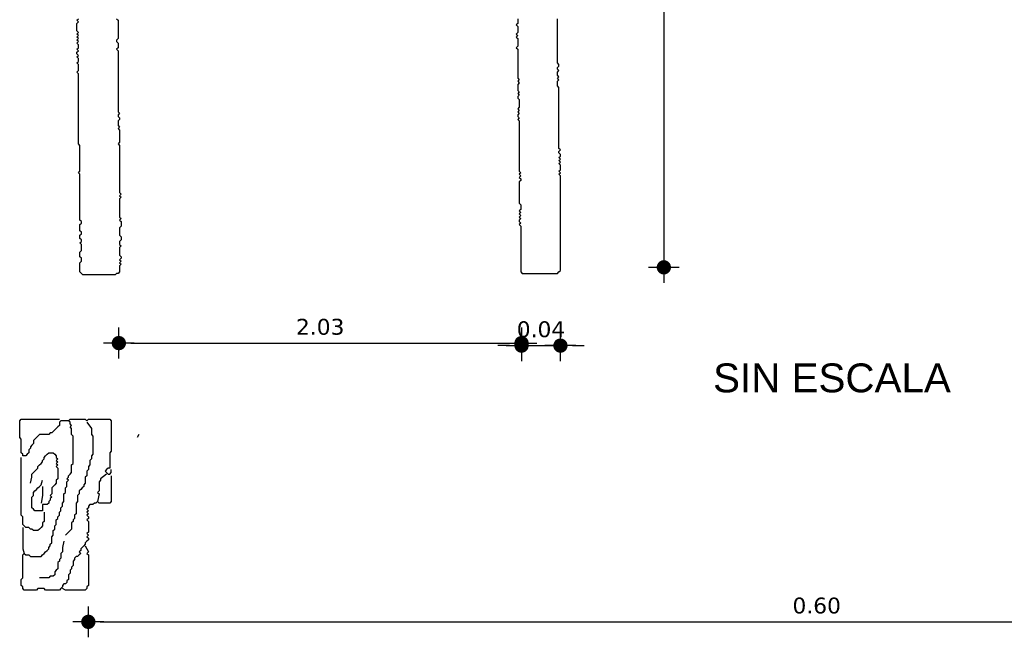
# Model space of a CAD drawing. Header units: metres. Extents: x 3221 to 4131, y 3282 to 4239.
# Tile 10 of 84: x 3259.14 to 3264.1, y 4222.06 to 4225.18. Entities that reach past the tile are written whole.
import ezdxf

# ---------------------------------------------------------------- set-up
doc = ezdxf.new("R2010")
doc.units = ezdxf.units.M
doc.layers.add('Cotas', color=7, linetype='Continuous')
doc.styles.get("Standard").update_dxf_attribs({"font": 'arial.ttf'})
doc.styles.add('verdana', font='verdana.ttf')
doc.dimstyles.new('ISO', dxfattribs={"dimtxt": 0.08, "dimasz": 0.06, "dimexe": 0.1, "dimexo": 0.1, "dimgap": 0.04, "dimtad": 1, "dimzin": 1, "dimdsep": 46, "dimtxsty": 'verdana', "dimblk1": 'PAB', "dimblk2": 'PAB', "dimsah": 1, "dimcen": 0, "dimse1": 1, "dimse2": 1, "dimclrd": 7, "dimclre": 8, "dimclrt": 7, "dimadec": 0, "dimazin": 0, "dimtfac": 1, "dimtix": 1, "dimtmove": 0, "dimatfit": 3, "dimldrblk": 'PAB', "dimfxl": 0.1, "dimtvp": 1, "dimtolj": 1, "dimtzin": 1, "dimarcsym": 0})

# ---------------------------------------------------------------- blocks, each defined once
blk = doc.blocks.new('PAB')
at = {"layer": 'Cotas'}
for p, q in [((0, 1.3), (0, -1.3)), ((-1.3, 0), (1.3, 0))]:
    blk.add_line(p, q, dxfattribs=at)
at = {"layer": 'Cotas', "const_width": 0.6}
blk.add_lwpolyline([(-0.3, 0, 1), (0.3, 0, 1)], format="xyb", close=True, dxfattribs=at)
blk = doc.blocks.new('*D1209')
at = {"color": 7, "lineweight": -2, "transparency": 16777216}
blk.add_line((3262.385, 4230.116), (3262.385, 4223.9899), dxfattribs=at)
at = {"layer": 'Defpoints', "color": 0, "transparency": 16777216}
for p in [(3261.7712, 4230.176), (3261.8635, 4223.9299), (3262.385, 4223.9299)]:
    blk.add_point(p, dxfattribs=at)
at = {"color": 7, "lineweight": -2, "transparency": 16777216, "xscale": 0.06, "yscale": 0.06, "zscale": 0.06}
for p, rotation in [((3262.385, 4230.176), 90), ((3262.385, 4223.9299), 270)]:
    blk.add_blockref('PAB', p, dxfattribs=dict(at, rotation=rotation))
at = {"color": 7, "transparency": 16777216, "insert": (3262.3033, 4227.053), "char_height": 0.08, "attachment_point": 5, "rotation": 90, "style": 'verdana'}
blk.add_mtext('\\A1;2.00', dxfattribs=at)
blk = doc.blocks.new('*D1210')
at = {"color": 7, "lineweight": -2, "transparency": 16777216}
blk.add_line((3259.6966, 4223.5477), (3261.6073, 4223.5477), dxfattribs=at)
at = {"layer": 'Defpoints', "color": 0, "transparency": 16777216}
for p in [(3259.6366, 4223.903), (3261.6673, 4223.903), (3261.6673, 4223.5477)]:
    blk.add_point(p, dxfattribs=at)
at = {"color": 7, "lineweight": -2, "transparency": 16777216, "xscale": 0.06, "yscale": 0.06, "zscale": 0.06, "rotation": 180}
blk.add_blockref('PAB', (3259.6366, 4223.5477), dxfattribs=at)
at = {"color": 7, "lineweight": -2, "transparency": 16777216, "xscale": 0.06, "yscale": 0.06, "zscale": 0.06}
blk.add_blockref('PAB', (3261.6673, 4223.5477), dxfattribs=at)
at = {"color": 7, "transparency": 16777216, "insert": (3260.652, 4223.6293), "char_height": 0.08, "attachment_point": 5, "style": 'verdana'}
blk.add_mtext('\\A1;2.03', dxfattribs=at)
blk = doc.blocks.new('*D1211')
at = {"color": 7, "lineweight": -2, "transparency": 16777216}
for p, q in [((3261.6073, 4223.5351), (3261.5473, 4223.5351)), ((3261.6673, 4223.5351), (3261.8635, 4223.5351)), ((3261.9235, 4223.5351), (3261.9835, 4223.5351))]:
    blk.add_line(p, q, dxfattribs=at)
at = {"layer": 'Defpoints', "color": 0, "transparency": 16777216}
for p in [(3261.8635, 4223.9145), (3261.6673, 4223.903), (3261.8635, 4223.5351)]:
    blk.add_point(p, dxfattribs=at)
at = {"color": 7, "lineweight": -2, "transparency": 16777216, "xscale": 0.06, "yscale": 0.06, "zscale": 0.06}
blk.add_blockref('PAB', (3261.6673, 4223.5351), dxfattribs=at)
at = {"color": 7, "lineweight": -2, "transparency": 16777216, "xscale": 0.06, "yscale": 0.06, "zscale": 0.06, "rotation": 180}
blk.add_blockref('PAB', (3261.8635, 4223.5351), dxfattribs=at)
at = {"color": 7, "transparency": 16777216, "insert": (3261.7654, 4223.6168), "char_height": 0.08, "attachment_point": 5, "style": 'verdana'}
blk.add_mtext('\\A1;0.04', dxfattribs=at)
blk = doc.blocks.new('*D1212')
at = {"color": 7, "lineweight": -2, "transparency": 16777216}
blk.add_line((3259.5428, 4222.1417), (3266.7689, 4222.1417), dxfattribs=at)
at = {"layer": 'Defpoints', "color": 0, "transparency": 16777216}
for p in [(3259.4828, 4222.3406), (3266.8289, 4222.3636), (3266.8289, 4222.1417)]:
    blk.add_point(p, dxfattribs=at)
at = {"color": 7, "lineweight": -2, "transparency": 16777216, "xscale": 0.06, "yscale": 0.06, "zscale": 0.06, "rotation": 180}
blk.add_blockref('PAB', (3259.4828, 4222.1417), dxfattribs=at)
at = {"color": 7, "lineweight": -2, "transparency": 16777216, "xscale": 0.06, "yscale": 0.06, "zscale": 0.06}
blk.add_blockref('PAB', (3266.8289, 4222.1417), dxfattribs=at)
at = {"color": 7, "transparency": 16777216, "insert": (3263.1558, 4222.2233), "char_height": 0.08, "attachment_point": 5, "style": 'verdana'}
blk.add_mtext('\\A1;0.60', dxfattribs=at)

msp = doc.modelspace()

# ---------------------------------------------------------------- linework, layer by layer
for points in [[(3259.625, 4225.1837), (3259.6327, 4225.176), (3259.6327, 4225.1683), (3259.6327, 4225.1607), (3259.6327, 4225.153), (3259.6327, 4225.1453), (3259.6327, 4225.1376), (3259.6327, 4225.1299), (3259.6327, 4225.1222), (3259.6327, 4225.1145), (3259.6327, 4225.1068), (3259.6327, 4225.0991), (3259.6327, 4225.0914), (3259.6327, 4225.0837), (3259.625, 4225.076), (3259.625, 4225.0683), (3259.6327, 4225.0607), (3259.6327, 4225.053), (3259.6327, 4225.0453), (3259.6327, 4225.0376), (3259.625, 4225.0299), (3259.6327, 4225.0222), (3259.6327, 4225.0145), (3259.6327, 4225.0068), (3259.6327, 4224.9991), (3259.6327, 4224.9914), (3259.6327, 4224.9837), (3259.6327, 4224.976), (3259.6327, 4224.9683), (3259.6327, 4224.9607), (3259.6327, 4224.953), (3259.6327, 4224.9453), (3259.6327, 4224.9376), (3259.6327, 4224.9299), (3259.6327, 4224.9222), (3259.6327, 4224.9145), (3259.6327, 4224.9068), (3259.6327, 4224.8991), (3259.6327, 4224.8914), (3259.6327, 4224.8837), (3259.6327, 4224.876), (3259.6327, 4224.8683), (3259.6327, 4224.8607), (3259.6327, 4224.853), (3259.6327, 4224.8453), (3259.6327, 4224.8376), (3259.6327, 4224.8299), (3259.6327, 4224.8222), (3259.6327, 4224.8145), (3259.6327, 4224.8068), (3259.6327, 4224.7991), (3259.6327, 4224.7914), (3259.6327, 4224.7837), (3259.6327, 4224.776), (3259.6327, 4224.7683), (3259.6327, 4224.7607), (3259.6327, 4224.753), (3259.6327, 4224.7453), (3259.6327, 4224.7376), (3259.6327, 4224.7299), (3259.6327, 4224.7222), (3259.6327, 4224.7145), (3259.6404, 4224.7068), (3259.6327, 4224.6991), (3259.6327, 4224.6914), (3259.6404, 4224.6837), (3259.6404, 4224.676), (3259.6327, 4224.6683), (3259.6327, 4224.6607), (3259.6327, 4224.653), (3259.6327, 4224.6453), (3259.6404, 4224.6376), (3259.6327, 4224.6299), (3259.6404, 4224.6222), (3259.6404, 4224.6145), (3259.6404, 4224.6068), (3259.6404, 4224.5991), (3259.6404, 4224.5914), (3259.6404, 4224.5837), (3259.6404, 4224.576), (3259.6404, 4224.5683), (3259.6404, 4224.5607), (3259.6327, 4224.553), (3259.6404, 4224.5453), (3259.6404, 4224.5376), (3259.6404, 4224.5299), (3259.6404, 4224.5222), (3259.6404, 4224.5145), (3259.6404, 4224.5068), (3259.6404, 4224.4991), (3259.6404, 4224.4914), (3259.6404, 4224.4837), (3259.6404, 4224.476), (3259.6404, 4224.4683), (3259.6404, 4224.4607), (3259.6404, 4224.453), (3259.6404, 4224.4453), (3259.6404, 4224.4376), (3259.6404, 4224.4299), (3259.6404, 4224.4222), (3259.6404, 4224.4145), (3259.6404, 4224.4068), (3259.6404, 4224.3991), (3259.6404, 4224.3914), (3259.6404, 4224.3837), (3259.6404, 4224.376), (3259.6404, 4224.3683), (3259.6404, 4224.3607), (3259.6404, 4224.353), (3259.6404, 4224.3453), (3259.6404, 4224.3376), (3259.6404, 4224.3299), (3259.6404, 4224.3222), (3259.6404, 4224.3145), (3259.6404, 4224.3068), (3259.6481, 4224.2991), (3259.6404, 4224.2914), (3259.6481, 4224.2837), (3259.6404, 4224.276), (3259.6404, 4224.2683), (3259.6404, 4224.2607), (3259.6404, 4224.253), (3259.6404, 4224.2453), (3259.6404, 4224.2376), (3259.6404, 4224.2299), (3259.6404, 4224.2222), (3259.6404, 4224.2145), (3259.6404, 4224.2068), (3259.6404, 4224.1991), (3259.6404, 4224.1914), (3259.6404, 4224.1837), (3259.6481, 4224.176), (3259.6404, 4224.1683), (3259.6481, 4224.1607), (3259.6481, 4224.153), (3259.6481, 4224.1453), (3259.6481, 4224.1376), (3259.6404, 4224.1299), (3259.6404, 4224.1222), (3259.6404, 4224.1145), (3259.6404, 4224.1068), (3259.6404, 4224.0991), (3259.6404, 4224.0914), (3259.6481, 4224.0837), (3259.6481, 4224.076), (3259.6481, 4224.0683), (3259.6404, 4224.0607), (3259.6404, 4224.053), (3259.6404, 4224.0453), (3259.6481, 4224.0376), (3259.6404, 4224.0299), (3259.6404, 4224.0222), (3259.6404, 4224.0145), (3259.6404, 4224.0068), (3259.6404, 4223.9991), (3259.6404, 4223.9914), (3259.6481, 4223.9837), (3259.6481, 4223.976), (3259.6404, 4223.9683), (3259.6481, 4223.9607), (3259.6404, 4223.953), (3259.6481, 4223.9453), (3259.6404, 4223.9376), (3259.6404, 4223.9299), (3259.6404, 4223.9222), (3259.6404, 4223.9145), (3259.6404, 4223.9068), (3259.6327, 4223.8991), (3259.625, 4223.8991), (3259.6173, 4223.8914), (3259.6096, 4223.8914), (3259.602, 4223.8914), (3259.5943, 4223.8914), (3259.5866, 4223.8914), (3259.5789, 4223.8914), (3259.5712, 4223.8914), (3259.5635, 4223.8914), (3259.5558, 4223.8914), (3259.5481, 4223.8914), (3259.5404, 4223.8914), (3259.5327, 4223.8914), (3259.525, 4223.8914), (3259.5173, 4223.8914), (3259.5096, 4223.8914), (3259.502, 4223.8914), (3259.4943, 4223.8914), (3259.4866, 4223.8914), (3259.4789, 4223.8914), (3259.4712, 4223.8914), (3259.4635, 4223.8914), (3259.4558, 4223.8914), (3259.4481, 4223.8991), (3259.4404, 4223.9068), (3259.4404, 4223.9145), (3259.4404, 4223.9222), (3259.4404, 4223.9299), (3259.4404, 4223.9376), (3259.4404, 4223.9453), (3259.4404, 4223.953), (3259.4481, 4223.9607), (3259.4481, 4223.9683), (3259.4481, 4223.976), (3259.4404, 4223.9837), (3259.4404, 4223.9914), (3259.4404, 4223.9991), (3259.4404, 4224.0068), (3259.4481, 4224.0145), (3259.4481, 4224.0222), (3259.4481, 4224.0299), (3259.4481, 4224.0376), (3259.4481, 4224.0453), (3259.4404, 4224.053), (3259.4481, 4224.0607), (3259.4481, 4224.0683), (3259.4404, 4224.076), (3259.4404, 4224.0837), (3259.4404, 4224.0914), (3259.4481, 4224.0991), (3259.4481, 4224.1068), (3259.4404, 4224.1145), (3259.4404, 4224.1222), (3259.4404, 4224.1299), (3259.4404, 4224.1376), (3259.4404, 4224.1453), (3259.4481, 4224.153), (3259.4481, 4224.1607), (3259.4404, 4224.1683), (3259.4404, 4224.176), (3259.4404, 4224.1837), (3259.4404, 4224.1914), (3259.4404, 4224.1991), (3259.4404, 4224.2068), (3259.4404, 4224.2145), (3259.4404, 4224.2222), (3259.4404, 4224.2299), (3259.4404, 4224.2376), (3259.4404, 4224.2453), (3259.4404, 4224.253), (3259.4404, 4224.2607), (3259.4404, 4224.2683), (3259.4404, 4224.276), (3259.4404, 4224.2837), (3259.4404, 4224.2914), (3259.4404, 4224.2991), (3259.4404, 4224.3068), (3259.4404, 4224.3145), (3259.4404, 4224.3222), (3259.4404, 4224.3299), (3259.4404, 4224.3376), (3259.4404, 4224.3453), (3259.4404, 4224.353), (3259.4404, 4224.3607), (3259.4404, 4224.3683), (3259.4404, 4224.376), (3259.4404, 4224.3837), (3259.4404, 4224.3914), (3259.4404, 4224.3991), (3259.4327, 4224.4068), (3259.4404, 4224.4145), (3259.4404, 4224.4222), (3259.4404, 4224.4299), (3259.4404, 4224.4376), (3259.4404, 4224.4453), (3259.4404, 4224.453), (3259.4404, 4224.4607), (3259.4404, 4224.4683), (3259.4404, 4224.476), (3259.4404, 4224.4837), (3259.4404, 4224.4914), (3259.4404, 4224.4991), (3259.4404, 4224.5068), (3259.4404, 4224.5145), (3259.4404, 4224.5222), (3259.4404, 4224.5299), (3259.4404, 4224.5376), (3259.4404, 4224.5453), (3259.4327, 4224.553), (3259.4327, 4224.5607), (3259.4327, 4224.5683), (3259.4327, 4224.576), (3259.4327, 4224.5837), (3259.4327, 4224.5914), (3259.4327, 4224.5991), (3259.4327, 4224.6068), (3259.4327, 4224.6145), (3259.4327, 4224.6222), (3259.4327, 4224.6299), (3259.4327, 4224.6376), (3259.4327, 4224.6453), (3259.4327, 4224.653), (3259.4327, 4224.6607), (3259.4327, 4224.6683), (3259.4327, 4224.676), (3259.4327, 4224.6837), (3259.4327, 4224.6914), (3259.4327, 4224.6991), (3259.4327, 4224.7068), (3259.4327, 4224.7145), (3259.4327, 4224.7222), (3259.4327, 4224.7299), (3259.4327, 4224.7376), (3259.4327, 4224.7453), (3259.4327, 4224.753), (3259.4327, 4224.7607), (3259.4327, 4224.7683), (3259.4327, 4224.776), (3259.4327, 4224.7837), (3259.4327, 4224.7914), (3259.4327, 4224.7991), (3259.4327, 4224.8068), (3259.4327, 4224.8145), (3259.4327, 4224.8222), (3259.4327, 4224.8299), (3259.4327, 4224.8376), (3259.4327, 4224.8453), (3259.4327, 4224.853), (3259.4327, 4224.8607), (3259.4327, 4224.8683), (3259.4327, 4224.876), (3259.4327, 4224.8837), (3259.4327, 4224.8914), (3259.4327, 4224.8991), (3259.4327, 4224.9068), (3259.425, 4224.9145), (3259.4327, 4224.9222), (3259.4327, 4224.9299), (3259.4327, 4224.9376), (3259.4327, 4224.9453), (3259.4327, 4224.953), (3259.425, 4224.9607), (3259.4327, 4224.9683), (3259.4327, 4224.976), (3259.4327, 4224.9837), (3259.425, 4224.9914), (3259.4327, 4224.9991), (3259.425, 4225.0068), (3259.425, 4225.0145), (3259.4327, 4225.0222), (3259.425, 4225.0299), (3259.4327, 4225.0376), (3259.4327, 4225.0453), (3259.4327, 4225.053), (3259.425, 4225.0607), (3259.4327, 4225.0683), (3259.425, 4225.076), (3259.4327, 4225.0837), (3259.425, 4225.0914), (3259.4327, 4225.0991), (3259.425, 4225.1068), (3259.4327, 4225.1145), (3259.425, 4225.1222), (3259.425, 4225.1299), (3259.425, 4225.1376), (3259.425, 4225.1453), (3259.425, 4225.153), (3259.425, 4225.1607), (3259.4327, 4225.1683), (3259.425, 4225.176), (3259.4327, 4225.1837)], [(3261.6481, 4225.1837), (3261.6481, 4225.176), (3261.6481, 4225.1683), (3261.6481, 4225.1607), (3261.6404, 4225.153), (3261.6481, 4225.1453), (3261.6481, 4225.1376), (3261.6481, 4225.1299), (3261.6481, 4225.1222), (3261.6481, 4225.1145), (3261.6404, 4225.1068), (3261.6481, 4225.0991), (3261.6404, 4225.0914), (3261.6481, 4225.0837), (3261.6481, 4225.076), (3261.6481, 4225.0683), (3261.6481, 4225.0607), (3261.6481, 4225.053), (3261.6481, 4225.0453), (3261.6404, 4225.0376), (3261.6481, 4225.0299), (3261.6481, 4225.0222), (3261.6481, 4225.0145), (3261.6481, 4225.0068), (3261.6481, 4224.9991), (3261.6481, 4224.9914), (3261.6481, 4224.9837), (3261.6481, 4224.976), (3261.6481, 4224.9683), (3261.6481, 4224.9607), (3261.6481, 4224.953), (3261.6481, 4224.9453), (3261.6481, 4224.9376), (3261.6481, 4224.9299), (3261.6481, 4224.9222), (3261.6481, 4224.9145), (3261.6481, 4224.9068), (3261.6481, 4224.8991), (3261.6481, 4224.8914), (3261.6481, 4224.8837), (3261.6558, 4224.876), (3261.6481, 4224.8683), (3261.6558, 4224.8607), (3261.6481, 4224.853), (3261.6481, 4224.8453), (3261.6481, 4224.8376), (3261.6481, 4224.8299), (3261.6481, 4224.8222), (3261.6558, 4224.8145), (3261.6481, 4224.8068), (3261.6558, 4224.7991), (3261.6481, 4224.7914), (3261.6481, 4224.7837), (3261.6558, 4224.776), (3261.6558, 4224.7683), (3261.6558, 4224.7607), (3261.6558, 4224.753), (3261.6558, 4224.7453), (3261.6558, 4224.7376), (3261.6481, 4224.7299), (3261.6558, 4224.7222), (3261.6481, 4224.7145), (3261.6558, 4224.7068), (3261.6481, 4224.6991), (3261.6481, 4224.6914), (3261.6558, 4224.6837), (3261.6481, 4224.676), (3261.6558, 4224.6683), (3261.6558, 4224.6607), (3261.6558, 4224.653), (3261.6558, 4224.6453), (3261.6558, 4224.6376), (3261.6558, 4224.6299), (3261.6558, 4224.6222), (3261.6558, 4224.6145), (3261.6558, 4224.6068), (3261.6558, 4224.5991), (3261.6558, 4224.5914), (3261.6558, 4224.5837), (3261.6558, 4224.576), (3261.6558, 4224.5683), (3261.6558, 4224.5607), (3261.6558, 4224.553), (3261.6558, 4224.5453), (3261.6558, 4224.5376), (3261.6558, 4224.5299), (3261.6558, 4224.5222), (3261.6558, 4224.5145), (3261.6558, 4224.5068), (3261.6558, 4224.4991), (3261.6558, 4224.4914), (3261.6558, 4224.4837), (3261.6558, 4224.476), (3261.6558, 4224.4683), (3261.6558, 4224.4607), (3261.6558, 4224.453), (3261.6558, 4224.4453), (3261.6558, 4224.4376), (3261.6558, 4224.4299), (3261.6558, 4224.4222), (3261.6558, 4224.4145), (3261.6635, 4224.4068), (3261.6558, 4224.3991), (3261.6635, 4224.3914), (3261.6558, 4224.3837), (3261.6635, 4224.376), (3261.6635, 4224.3683), (3261.6558, 4224.3607), (3261.6558, 4224.353), (3261.6558, 4224.3453), (3261.6558, 4224.3376), (3261.6558, 4224.3299), (3261.6558, 4224.3222), (3261.6558, 4224.3145), (3261.6558, 4224.3068), (3261.6558, 4224.2991), (3261.6558, 4224.2914), (3261.6558, 4224.2837), (3261.6558, 4224.276), (3261.6558, 4224.2683), (3261.6558, 4224.2607), (3261.6558, 4224.253), (3261.6635, 4224.2453), (3261.6635, 4224.2376), (3261.6635, 4224.2299), (3261.6635, 4224.2222), (3261.6558, 4224.2145), (3261.6635, 4224.2068), (3261.6558, 4224.1991), (3261.6635, 4224.1914), (3261.6558, 4224.1837), (3261.6635, 4224.176), (3261.6558, 4224.1683), (3261.6558, 4224.1607), (3261.6635, 4224.153), (3261.6558, 4224.1453), (3261.6635, 4224.1376), (3261.6635, 4224.1299), (3261.6635, 4224.1222), (3261.6635, 4224.1145), (3261.6635, 4224.1068), (3261.6635, 4224.0991), (3261.6635, 4224.0914), (3261.6635, 4224.0837), (3261.6635, 4224.076), (3261.6635, 4224.0683), (3261.6635, 4224.0607), (3261.6635, 4224.053), (3261.6635, 4224.0453), (3261.6635, 4224.0376), (3261.6635, 4224.0299), (3261.6635, 4224.0222), (3261.6635, 4224.0145), (3261.6635, 4224.0068), (3261.6635, 4223.9991), (3261.6635, 4223.9914), (3261.6635, 4223.9837), (3261.6635, 4223.976), (3261.6635, 4223.9683), (3261.6635, 4223.9607), (3261.6635, 4223.953), (3261.6635, 4223.9453), (3261.6635, 4223.9376), (3261.6635, 4223.9299), (3261.6635, 4223.9222), (3261.6635, 4223.9145), (3261.6635, 4223.9068), (3261.6712, 4223.8991), (3261.6789, 4223.8991), (3261.6866, 4223.8991), (3261.6943, 4223.8991), (3261.702, 4223.8991), (3261.7096, 4223.8991), (3261.7173, 4223.8991), (3261.725, 4223.8991), (3261.7327, 4223.8991), (3261.7404, 4223.8991), (3261.7481, 4223.8991), (3261.7558, 4223.8991), (3261.7635, 4223.8991), (3261.7712, 4223.8991), (3261.7789, 4223.8991), (3261.7866, 4223.8991), (3261.7943, 4223.8991), (3261.802, 4223.8991), (3261.8096, 4223.8991), (3261.8173, 4223.8991), (3261.825, 4223.8991), (3261.8327, 4223.8991), (3261.8404, 4223.8991), (3261.8481, 4223.8991), (3261.8558, 4223.9068), (3261.8635, 4223.9145), (3261.8635, 4223.9222), (3261.8635, 4223.9299), (3261.8635, 4223.9376), (3261.8635, 4223.9453), (3261.8635, 4223.953), (3261.8635, 4223.9607), (3261.8635, 4223.9683), (3261.8635, 4223.976), (3261.8635, 4223.9837), (3261.8635, 4223.9914), (3261.8635, 4223.9991), (3261.8635, 4224.0068), (3261.8635, 4224.0145), (3261.8635, 4224.0222), (3261.8635, 4224.0299), (3261.8635, 4224.0376), (3261.8635, 4224.0453), (3261.8635, 4224.053), (3261.8635, 4224.0607), (3261.8635, 4224.0683), (3261.8635, 4224.076), (3261.8635, 4224.0837), (3261.8635, 4224.0914), (3261.8635, 4224.0991), (3261.8635, 4224.1068), (3261.8635, 4224.1145), (3261.8635, 4224.1222), (3261.8635, 4224.1299), (3261.8635, 4224.1376), (3261.8635, 4224.1453), (3261.8635, 4224.153), (3261.8635, 4224.1607), (3261.8635, 4224.1683), (3261.8635, 4224.176), (3261.8635, 4224.1837), (3261.8635, 4224.1914), (3261.8635, 4224.1991), (3261.8635, 4224.2068), (3261.8635, 4224.2145), (3261.8635, 4224.2222), (3261.8635, 4224.2299), (3261.8635, 4224.2376), (3261.8635, 4224.2453), (3261.8635, 4224.253), (3261.8635, 4224.2607), (3261.8635, 4224.2683), (3261.8635, 4224.276), (3261.8635, 4224.2837), (3261.8635, 4224.2914), (3261.8635, 4224.2991), (3261.8635, 4224.3068), (3261.8635, 4224.3145), (3261.8635, 4224.3222), (3261.8635, 4224.3299), (3261.8635, 4224.3376), (3261.8635, 4224.3453), (3261.8635, 4224.353), (3261.8635, 4224.3607), (3261.8635, 4224.3683), (3261.8635, 4224.376), (3261.8635, 4224.3837), (3261.8635, 4224.3914), (3261.8558, 4224.3991), (3261.8635, 4224.4068), (3261.8558, 4224.4145), (3261.8635, 4224.4222), (3261.8635, 4224.4299), (3261.8635, 4224.4376), (3261.8635, 4224.4453), (3261.8558, 4224.453), (3261.8635, 4224.4607), (3261.8558, 4224.4683), (3261.8635, 4224.476), (3261.8558, 4224.4837), (3261.8635, 4224.4914), (3261.8635, 4224.4991), (3261.8558, 4224.5068), (3261.8558, 4224.5145), (3261.8635, 4224.5222), (3261.8558, 4224.5299), (3261.8558, 4224.5376), (3261.8558, 4224.5453), (3261.8558, 4224.553), (3261.8558, 4224.5607), (3261.8558, 4224.5683), (3261.8558, 4224.576), (3261.8558, 4224.5837), (3261.8558, 4224.5914), (3261.8558, 4224.5991), (3261.8558, 4224.6068), (3261.8558, 4224.6145), (3261.8558, 4224.6222), (3261.8558, 4224.6299), (3261.8558, 4224.6376), (3261.8558, 4224.6453), (3261.8558, 4224.653), (3261.8558, 4224.6607), (3261.8558, 4224.6683), (3261.8558, 4224.676), (3261.8558, 4224.6837), (3261.8558, 4224.6914), (3261.8558, 4224.6991), (3261.8558, 4224.7068), (3261.8558, 4224.7145), (3261.8558, 4224.7222), (3261.8558, 4224.7299), (3261.8558, 4224.7376), (3261.8558, 4224.7453), (3261.8558, 4224.753), (3261.8558, 4224.7607), (3261.8558, 4224.7683), (3261.8558, 4224.776), (3261.8558, 4224.7837), (3261.8558, 4224.7914), (3261.8558, 4224.7991), (3261.8558, 4224.8068), (3261.8558, 4224.8145), (3261.8558, 4224.8222), (3261.8558, 4224.8299), (3261.8558, 4224.8376), (3261.8481, 4224.8453), (3261.8481, 4224.853), (3261.8481, 4224.8607), (3261.8481, 4224.8683), (3261.8558, 4224.876), (3261.8481, 4224.8837), (3261.8558, 4224.8914), (3261.8481, 4224.8991), (3261.8481, 4224.9068), (3261.8481, 4224.9145), (3261.8558, 4224.9222), (3261.8481, 4224.9299), (3261.8481, 4224.9376), (3261.8558, 4224.9453), (3261.8558, 4224.953), (3261.8481, 4224.9607), (3261.8481, 4224.9683), (3261.8481, 4224.976), (3261.8481, 4224.9837), (3261.8481, 4224.9914), (3261.8481, 4224.9991), (3261.8481, 4225.0068), (3261.8481, 4225.0145), (3261.8481, 4225.0222), (3261.8481, 4225.0299), (3261.8481, 4225.0376), (3261.8481, 4225.0453), (3261.8481, 4225.053), (3261.8481, 4225.0607), (3261.8481, 4225.0683), (3261.8481, 4225.076), (3261.8481, 4225.0837), (3261.8481, 4225.0914), (3261.8481, 4225.0991), (3261.8481, 4225.1068), (3261.8481, 4225.1145), (3261.8481, 4225.1222), (3261.8481, 4225.1299), (3261.8481, 4225.1376), (3261.8481, 4225.1453), (3261.8481, 4225.153), (3261.8481, 4225.1607), (3261.8481, 4225.1683), (3261.8481, 4225.176), (3261.8481, 4225.1837)], [(3259.3828, 4223.1559), (3259.352, 4223.1559), (3259.3443, 4223.1559), (3259.3366, 4223.1482), (3259.3366, 4223.1406), (3259.3366, 4223.1329), (3259.3289, 4223.1252), (3259.3212, 4223.1175), (3259.3135, 4223.1098), (3259.3058, 4223.1021), (3259.2981, 4223.0944), (3259.2904, 4223.0944), (3259.2828, 4223.0867), (3259.2751, 4223.0867), (3259.2674, 4223.0867), (3259.2597, 4223.0867), (3259.252, 4223.0867), (3259.2443, 4223.0867), (3259.2366, 4223.0867), (3259.2289, 4223.079), (3259.2212, 4223.0713), (3259.2135, 4223.0636), (3259.2058, 4223.0559), (3259.2058, 4223.0482), (3259.2058, 4223.0406), (3259.1981, 4223.0329), (3259.1904, 4223.0252), (3259.1904, 4223.0175), (3259.1828, 4223.0098), (3259.1828, 4223.0021), (3259.1828, 4222.9944), (3259.1751, 4222.9867), (3259.1674, 4222.979), (3259.1597, 4222.979), (3259.152, 4222.979), (3259.152, 4222.9867), (3259.1443, 4222.9944), (3259.1443, 4223.0021), (3259.1443, 4223.0098), (3259.1443, 4223.0175), (3259.1443, 4223.0252), (3259.1443, 4223.0329), (3259.1443, 4223.0406), (3259.1443, 4223.0482), (3259.1443, 4223.0559), (3259.1443, 4223.0636), (3259.1366, 4223.0713), (3259.1366, 4223.079), (3259.1366, 4223.0867), (3259.1366, 4223.0944), (3259.1366, 4223.1021), (3259.1366, 4223.1098), (3259.1366, 4223.1175), (3259.1366, 4223.1252), (3259.1366, 4223.1329), (3259.1366, 4223.1406), (3259.1366, 4223.1482), (3259.1366, 4223.1559), (3259.1443, 4223.1636), (3259.152, 4223.1636), (3259.1597, 4223.1636), (3259.1674, 4223.1636), (3259.1751, 4223.1636), (3259.1828, 4223.1636), (3259.1904, 4223.1636), (3259.1981, 4223.1636), (3259.2058, 4223.1636), (3259.2135, 4223.1636), (3259.2212, 4223.1636), (3259.2289, 4223.1636), (3259.2366, 4223.1636), (3259.2443, 4223.1636), (3259.252, 4223.1636), (3259.2597, 4223.1636), (3259.2674, 4223.1636), (3259.2751, 4223.1636), (3259.2828, 4223.1636), (3259.2904, 4223.1636), (3259.2981, 4223.1636), (3259.3058, 4223.1636), (3259.3366, 4223.1636)], [(3259.5981, 4222.879), (3259.5981, 4222.8482), (3259.5981, 4222.8406), (3259.5981, 4222.8329), (3259.5981, 4222.8252), (3259.5981, 4222.8175), (3259.5981, 4222.8098), (3259.5981, 4222.8021), (3259.5981, 4222.7944), (3259.5981, 4222.7867), (3259.5981, 4222.779), (3259.5981, 4222.7713), (3259.5981, 4222.7636), (3259.5981, 4222.7559), (3259.5981, 4222.7482), (3259.5904, 4222.7406), (3259.5828, 4222.7406), (3259.5751, 4222.7406), (3259.5674, 4222.7406), (3259.5597, 4222.7406), (3259.552, 4222.7406), (3259.5443, 4222.7406), (3259.5366, 4222.7406), (3259.5289, 4222.7482), (3259.5212, 4222.7406), (3259.5135, 4222.7406), (3259.5058, 4222.7329), (3259.4981, 4222.7329), (3259.4904, 4222.7329), (3259.4828, 4222.7252), (3259.4828, 4222.7175), (3259.4751, 4222.7098), (3259.4828, 4222.7021), (3259.4751, 4222.6944), (3259.4828, 4222.6867), (3259.4751, 4222.679), (3259.4828, 4222.6713), (3259.4828, 4222.6636), (3259.4751, 4222.6559), (3259.4828, 4222.6482), (3259.4828, 4222.6406), (3259.4828, 4222.6329), (3259.4828, 4222.6252), (3259.4828, 4222.6175), (3259.4828, 4222.6098), (3259.4828, 4222.6021), (3259.4828, 4222.5944), (3259.4751, 4222.5867), (3259.4828, 4222.579), (3259.4751, 4222.5713), (3259.4828, 4222.5636), (3259.4828, 4222.5559), (3259.4751, 4222.5482), (3259.4674, 4222.5406), (3259.4674, 4222.5329), (3259.4597, 4222.5252), (3259.452, 4222.5175), (3259.4443, 4222.5098), (3259.4443, 4222.5021), (3259.4366, 4222.4944), (3259.4443, 4222.4867), (3259.4366, 4222.479), (3259.4289, 4222.4713), (3259.4212, 4222.4713), (3259.4135, 4222.4636), (3259.4135, 4222.4559), (3259.4058, 4222.4482), (3259.4058, 4222.4406), (3259.4058, 4222.4329), (3259.4058, 4222.4252), (3259.3981, 4222.4175), (3259.3981, 4222.4098), (3259.3904, 4222.4021), (3259.3904, 4222.3944), (3259.3904, 4222.3867), (3259.3828, 4222.379), (3259.3828, 4222.3713), (3259.3828, 4222.3636), (3259.3828, 4222.3559), (3259.3751, 4222.3482), (3259.3751, 4222.3406), (3259.3674, 4222.3329), (3259.3597, 4222.3329), (3259.352, 4222.3252), (3259.352, 4222.3175), (3259.3443, 4222.3098), (3259.3366, 4222.3021), (3259.3289, 4222.3021), (3259.3212, 4222.3021), (3259.3135, 4222.3021), (3259.3058, 4222.3021), (3259.2981, 4222.3021), (3259.2904, 4222.3021), (3259.2828, 4222.3021), (3259.2751, 4222.3021), (3259.2674, 4222.3021), (3259.2597, 4222.3098), (3259.252, 4222.3098), (3259.2443, 4222.3098), (3259.2366, 4222.3098), (3259.2289, 4222.3098), (3259.2212, 4222.3021), (3259.2135, 4222.3021), (3259.2058, 4222.3021), (3259.1981, 4222.3021), (3259.1904, 4222.3021), (3259.1828, 4222.3021), (3259.1751, 4222.3021), (3259.1674, 4222.3021), (3259.1597, 4222.3021), (3259.152, 4222.3098), (3259.152, 4222.3175), (3259.1443, 4222.3252), (3259.1443, 4222.3329), (3259.1443, 4222.3406), (3259.1443, 4222.3482), (3259.1443, 4222.3559), (3259.152, 4222.3636), (3259.152, 4222.3713), (3259.152, 4222.379), (3259.152, 4222.3867), (3259.152, 4222.3944), (3259.152, 4222.4021), (3259.152, 4222.4098), (3259.152, 4222.4175), (3259.152, 4222.4252), (3259.152, 4222.4329), (3259.152, 4222.4406), (3259.152, 4222.4482), (3259.152, 4222.4559), (3259.152, 4222.4636), (3259.152, 4222.4713), (3259.152, 4222.479), (3259.1597, 4222.4867), (3259.1674, 4222.479), (3259.1751, 4222.479), (3259.1828, 4222.479), (3259.1904, 4222.4713), (3259.1981, 4222.4713), (3259.2058, 4222.4713), (3259.2135, 4222.4713), (3259.2212, 4222.4713), (3259.2289, 4222.4713), (3259.2366, 4222.4713), (3259.2443, 4222.4713), (3259.252, 4222.479), (3259.2597, 4222.4867), (3259.2674, 4222.4944), (3259.2751, 4222.5021), (3259.2828, 4222.5098), (3259.2828, 4222.5175), (3259.2904, 4222.5252), (3259.2904, 4222.5329), (3259.2981, 4222.5406), (3259.2981, 4222.5482), (3259.2981, 4222.5559), (3259.2981, 4222.5636), (3259.2981, 4222.5713), (3259.3058, 4222.579), (3259.3058, 4222.5867), (3259.3058, 4222.5944), (3259.3058, 4222.6021), (3259.3135, 4222.6098), (3259.3135, 4222.6175), (3259.3135, 4222.6252), (3259.3212, 4222.6329), (3259.3212, 4222.6406), (3259.3212, 4222.6482), (3259.3212, 4222.6559), (3259.3289, 4222.6636), (3259.3289, 4222.6713), (3259.3366, 4222.679), (3259.3366, 4222.6867), (3259.3366, 4222.6944), (3259.3443, 4222.7021), (3259.3443, 4222.7098), (3259.3443, 4222.7175), (3259.352, 4222.7252), (3259.352, 4222.7329), (3259.352, 4222.7406), (3259.3597, 4222.7482), (3259.3597, 4222.7559), (3259.3597, 4222.7636), (3259.3597, 4222.7713), (3259.3597, 4222.779), (3259.3597, 4222.7867), (3259.3674, 4222.7944), (3259.3674, 4222.8021), (3259.3674, 4222.8098), (3259.3674, 4222.8175), (3259.3751, 4222.8252), (3259.3751, 4222.8329), (3259.3751, 4222.8406), (3259.3751, 4222.8482), (3259.3828, 4222.8559), (3259.3751, 4222.8636), (3259.3828, 4222.8713), (3259.3828, 4222.879), (3259.3904, 4222.8867), (3259.3981, 4222.8944), (3259.3981, 4222.9021), (3259.3981, 4222.9098), (3259.3981, 4222.9175), (3259.3981, 4222.9252), (3259.3981, 4222.9329), (3259.4058, 4222.9406), (3259.4058, 4222.9482), (3259.4058, 4222.9559), (3259.4058, 4222.9636), (3259.4058, 4222.9713), (3259.4058, 4222.979), (3259.4058, 4222.9867), (3259.4058, 4222.9944), (3259.4058, 4223.0021), (3259.4058, 4223.0098), (3259.4058, 4223.0175), (3259.4058, 4223.0252), (3259.4058, 4223.0329), (3259.4058, 4223.0406), (3259.4058, 4223.0482), (3259.4058, 4223.0559), (3259.4058, 4223.0636), (3259.4058, 4223.0713), (3259.4058, 4223.079), (3259.3981, 4223.0867), (3259.3981, 4223.0944), (3259.3981, 4223.1021), (3259.3981, 4223.1098), (3259.3981, 4223.1175), (3259.3904, 4223.1252), (3259.3981, 4223.1329), (3259.3904, 4223.1406), (3259.3904, 4223.1482), (3259.3828, 4223.1559), (3259.3904, 4223.1636), (3259.3981, 4223.1636), (3259.4058, 4223.1636), (3259.4135, 4223.1636), (3259.4212, 4223.1636), (3259.4289, 4223.1636), (3259.4366, 4223.1636), (3259.4443, 4223.1636), (3259.452, 4223.1636), (3259.4597, 4223.1636), (3259.4674, 4223.1636), (3259.4751, 4223.1559), (3259.4828, 4223.1636), (3259.4904, 4223.1636), (3259.4981, 4223.1636), (3259.5058, 4223.1636), (3259.5135, 4223.1636), (3259.5212, 4223.1636), (3259.5289, 4223.1636), (3259.5366, 4223.1636), (3259.5443, 4223.1636), (3259.552, 4223.1636), (3259.5597, 4223.1636), (3259.5674, 4223.1636), (3259.5751, 4223.1636), (3259.5828, 4223.1636), (3259.5904, 4223.1636), (3259.5981, 4223.1559), (3259.5981, 4223.1482), (3259.5981, 4223.1406), (3259.5981, 4223.1329), (3259.5981, 4223.1252), (3259.5981, 4223.1175), (3259.5981, 4223.1098), (3259.5981, 4223.1021), (3259.5981, 4223.0944), (3259.5981, 4223.0867), (3259.5981, 4223.079), (3259.5981, 4223.0713), (3259.5981, 4223.0636), (3259.5981, 4223.0559), (3259.5981, 4223.0482), (3259.5981, 4223.0406), (3259.5981, 4223.0329), (3259.5981, 4223.0252), (3259.5981, 4223.0175), (3259.5981, 4223.0098), (3259.5981, 4223.0021), (3259.5904, 4222.9944), (3259.5904, 4222.9867), (3259.5904, 4222.979), (3259.5904, 4222.9713), (3259.5904, 4222.9636), (3259.5904, 4222.9559), (3259.5904, 4222.9482), (3259.5904, 4222.9406), (3259.5904, 4222.9329), (3259.5904, 4222.9252), (3259.5904, 4222.9175), (3259.5828, 4222.9175), (3259.5751, 4222.9098), (3259.5674, 4222.9021), (3259.5751, 4222.8944), (3259.5828, 4222.8867), (3259.5904, 4222.8867), (3259.5981, 4222.8944), (3259.5981, 4222.9098)], [(3259.4751, 4223.1482), (3259.4981, 4223.1175), (3259.4981, 4223.1098), (3259.4981, 4223.1021), (3259.4981, 4223.0944), (3259.4981, 4223.0867), (3259.5058, 4223.079), (3259.5058, 4223.0713), (3259.5058, 4223.0636), (3259.5058, 4223.0559), (3259.5058, 4223.0482), (3259.5058, 4223.0406), (3259.5058, 4223.0329), (3259.5058, 4223.0252), (3259.5058, 4223.0175), (3259.5058, 4223.0098), (3259.5058, 4223.0021), (3259.5058, 4222.9944), (3259.5058, 4222.9867), (3259.4981, 4222.979), (3259.4981, 4222.9713), (3259.4981, 4222.9636), (3259.4904, 4222.9559), (3259.4904, 4222.9482), (3259.4904, 4222.9406), (3259.4904, 4222.9329), (3259.4828, 4222.9252), (3259.4828, 4222.9175), (3259.4828, 4222.9098), (3259.4751, 4222.9021), (3259.4751, 4222.8944), (3259.4751, 4222.8867), (3259.4751, 4222.879), (3259.4674, 4222.8713), (3259.4674, 4222.8636), (3259.4674, 4222.8559), (3259.4674, 4222.8482), (3259.4674, 4222.8406), (3259.4597, 4222.8329), (3259.4597, 4222.8252), (3259.452, 4222.8175), (3259.4443, 4222.8098), (3259.4366, 4222.8021), (3259.4366, 4222.7944), (3259.4366, 4222.7867), (3259.4289, 4222.779), (3259.4289, 4222.7713), (3259.4289, 4222.7636), (3259.4289, 4222.7559), (3259.4289, 4222.7482), (3259.4212, 4222.7406), (3259.4212, 4222.7329), (3259.4212, 4222.7252), (3259.4212, 4222.7175), (3259.4212, 4222.7098), (3259.4212, 4222.7021), (3259.4212, 4222.6944), (3259.4212, 4222.6867), (3259.4135, 4222.679), (3259.4135, 4222.6713), (3259.4135, 4222.6636), (3259.4058, 4222.6559), (3259.4058, 4222.6482), (3259.3981, 4222.6406), (3259.3981, 4222.6329), (3259.3981, 4222.6252), (3259.3981, 4222.6175), (3259.3981, 4222.6098), (3259.3674, 4222.579)], [(3259.7366, 4223.0867), (3259.7289, 4223.0713)], [(3259.2597, 4222.6944), (3259.2597, 4222.6636), (3259.2597, 4222.6559), (3259.2597, 4222.6482), (3259.252, 4222.6406), (3259.252, 4222.6329), (3259.252, 4222.6252), (3259.2443, 4222.6175), (3259.2366, 4222.6098), (3259.2289, 4222.6021), (3259.2212, 4222.6021), (3259.2135, 4222.6021), (3259.2058, 4222.6021), (3259.1981, 4222.6098), (3259.1904, 4222.6098), (3259.1828, 4222.6175), (3259.1751, 4222.6175), (3259.1674, 4222.6175), (3259.1597, 4222.6252), (3259.152, 4222.6329), (3259.152, 4222.6406), (3259.152, 4222.6482), (3259.152, 4222.6559), (3259.152, 4222.6636), (3259.152, 4222.6713), (3259.1443, 4222.679), (3259.1443, 4222.6867), (3259.1443, 4222.6944), (3259.1443, 4222.7021), (3259.1443, 4222.7098), (3259.1443, 4222.7175), (3259.1443, 4222.7252), (3259.1443, 4222.7329), (3259.1443, 4222.7406), (3259.1443, 4222.7482), (3259.1443, 4222.7559), (3259.1443, 4222.7636), (3259.1443, 4222.7713), (3259.1443, 4222.779), (3259.1443, 4222.7867), (3259.1443, 4222.7944), (3259.1443, 4222.8021), (3259.1443, 4222.8098), (3259.1443, 4222.8175), (3259.1443, 4222.8252), (3259.1443, 4222.8329), (3259.1443, 4222.8406), (3259.1443, 4222.8482), (3259.1443, 4222.8559), (3259.1443, 4222.8636), (3259.1443, 4222.8713), (3259.1443, 4222.879), (3259.1443, 4222.8867), (3259.1443, 4222.8944), (3259.1443, 4222.9021), (3259.1443, 4222.9098), (3259.1443, 4222.9175), (3259.1443, 4222.9252), (3259.1443, 4222.9329), (3259.1443, 4222.9406), (3259.1443, 4222.9713)], [(3259.1904, 4222.8406), (3259.1981, 4222.8713), (3259.1981, 4222.879), (3259.1981, 4222.8867), (3259.2058, 4222.8944), (3259.2135, 4222.9021), (3259.2212, 4222.9098), (3259.2289, 4222.9175), (3259.2289, 4222.9252), (3259.2366, 4222.9329), (3259.2443, 4222.9406), (3259.252, 4222.9482), (3259.252, 4222.9559), (3259.2597, 4222.9636), (3259.2597, 4222.9713), (3259.2674, 4222.979), (3259.2751, 4222.9867), (3259.2828, 4222.9944), (3259.2904, 4222.9944), (3259.2981, 4222.9944), (3259.3058, 4222.9944), (3259.3135, 4222.9867), (3259.3212, 4222.979), (3259.3212, 4222.9713), (3259.3289, 4222.9636), (3259.3212, 4222.9559), (3259.3289, 4222.9482), (3259.3212, 4222.9406), (3259.3289, 4222.9329), (3259.3212, 4222.9252), (3259.3289, 4222.9175), (3259.3289, 4222.9098), (3259.3289, 4222.9021), (3259.3289, 4222.8944), (3259.3289, 4222.8867), (3259.3289, 4222.879), (3259.3289, 4222.8713), (3259.3289, 4222.8636), (3259.3212, 4222.8559), (3259.3212, 4222.8482), (3259.3212, 4222.8406), (3259.3135, 4222.8329), (3259.3058, 4222.8252), (3259.2981, 4222.8175), (3259.2981, 4222.8098), (3259.2981, 4222.8021), (3259.2981, 4222.7944), (3259.2981, 4222.7867), (3259.2904, 4222.779), (3259.2981, 4222.7713), (3259.2904, 4222.7636), (3259.2904, 4222.7559), (3259.2828, 4222.7482), (3259.2828, 4222.7406), (3259.2751, 4222.7329), (3259.2674, 4222.7329), (3259.2597, 4222.7329), (3259.252, 4222.7329), (3259.252, 4222.7252), (3259.252, 4222.7175), (3259.252, 4222.7098), (3259.252, 4222.7021), (3259.2443, 4222.7021), (3259.2366, 4222.7021), (3259.2289, 4222.7021), (3259.2212, 4222.7021), (3259.2135, 4222.7021), (3259.2058, 4222.7098), (3259.1981, 4222.7175), (3259.1981, 4222.7252), (3259.1981, 4222.7329), (3259.1981, 4222.7406), (3259.1981, 4222.7482), (3259.1981, 4222.7559), (3259.1981, 4222.7636), (3259.1981, 4222.7713), (3259.2058, 4222.779), (3259.2058, 4222.7867), (3259.2058, 4222.7944), (3259.2135, 4222.8021), (3259.2212, 4222.8098), (3259.2289, 4222.8175), (3259.2366, 4222.8252), (3259.2443, 4222.8329), (3259.252, 4222.8559)], [(3259.5751, 4222.8867), (3259.5443, 4222.8636), (3259.5443, 4222.8559), (3259.5366, 4222.8482), (3259.5366, 4222.8406), (3259.5366, 4222.8329), (3259.5366, 4222.8252), (3259.5366, 4222.8175), (3259.5366, 4222.8098), (3259.5366, 4222.8021), (3259.5289, 4222.7944), (3259.5366, 4222.7867), (3259.5289, 4222.7482)], [(3259.252, 4222.8252), (3259.252, 4222.7944), (3259.252, 4222.7867), (3259.252, 4222.779), (3259.2443, 4222.7406)], [(3259.152, 4222.6175), (3259.152, 4222.5867), (3259.152, 4222.579), (3259.152, 4222.5713), (3259.152, 4222.5636), (3259.152, 4222.5559), (3259.152, 4222.5482), (3259.152, 4222.5406), (3259.152, 4222.5329), (3259.152, 4222.5252), (3259.152, 4222.5175), (3259.152, 4222.5098), (3259.1597, 4222.4867)], [(3259.3597, 4222.5482), (3259.352, 4222.5175), (3259.352, 4222.5098), (3259.352, 4222.5021), (3259.352, 4222.4944), (3259.3443, 4222.4867), (3259.3443, 4222.479), (3259.3443, 4222.4713), (3259.3443, 4222.4636), (3259.3366, 4222.4559), (3259.3366, 4222.4482), (3259.3289, 4222.4406), (3259.3289, 4222.4329), (3259.3289, 4222.4252), (3259.3289, 4222.4175), (3259.3289, 4222.4098), (3259.3212, 4222.4021), (3259.3135, 4222.3944), (3259.3135, 4222.3867), (3259.3135, 4222.379), (3259.3058, 4222.3713), (3259.2981, 4222.3713), (3259.2904, 4222.3713), (3259.2828, 4222.3636), (3259.2751, 4222.3636), (3259.2674, 4222.3636), (3259.2597, 4222.3636), (3259.252, 4222.3636), (3259.2366, 4222.3636)], [(3259.4674, 4222.5252), (3259.4828, 4222.4944), (3259.4751, 4222.4867), (3259.4828, 4222.479), (3259.4828, 4222.4713), (3259.4828, 4222.4636), (3259.4828, 4222.4559), (3259.4828, 4222.4482), (3259.4828, 4222.4406), (3259.4828, 4222.4329), (3259.4828, 4222.4252), (3259.4828, 4222.4175), (3259.4828, 4222.4098), (3259.4828, 4222.4021), (3259.4828, 4222.3944), (3259.4828, 4222.3867), (3259.4828, 4222.379), (3259.4828, 4222.3713), (3259.4828, 4222.3636), (3259.4828, 4222.3559), (3259.4828, 4222.3482), (3259.4828, 4222.3406), (3259.4828, 4222.3329), (3259.4828, 4222.3252), (3259.4751, 4222.3175), (3259.4751, 4222.3098), (3259.4674, 4222.3021), (3259.4597, 4222.3021), (3259.452, 4222.3021), (3259.4443, 4222.3021), (3259.4366, 4222.3021), (3259.4289, 4222.3021), (3259.4212, 4222.3021), (3259.4135, 4222.3021), (3259.4058, 4222.3021), (3259.3981, 4222.3021), (3259.3904, 4222.3021), (3259.3828, 4222.3021), (3259.3751, 4222.3021), (3259.3674, 4222.3021), (3259.352, 4222.3098)]]:
    msp.add_lwpolyline(points)

# ---------------------------------------------------------------- texts
at = {"insert": (3262.6332, 4223.4451), "char_height": 0.14572, "attachment_point": 1}
msp.add_mtext_dynamic_manual_height_columns('SIN ESCALA', width=2.52423, gutter_width=12.5, heights=[0], dxfattribs=at)

# ---------------------------------------------------------------- dimensions: what is measured, and where the dimension line sits
at = {"color": 1}
dim = msp.add_linear_dim(base=(3262.385, 4223.9299), p1=(3261.7712, 4230.176), p2=(3261.8635, 4223.9299), angle=90, text='2.00', dimstyle='ISO', override={"dimarcsym": 2}, dxfattribs=at)
dim.commit()
dim.dimension.update_dxf_attribs({"geometry": '*D1209', "text_midpoint": (3262.3033, 4227.053)})
for base, p1, p2, text, picture, middle in [((3261.8635, 4223.5351), (3261.6673, 4223.903), (3261.8635, 4223.9145), '0.04', '*D1211', (3261.7654, 4223.6168)), ((3266.8289, 4222.1417), (3259.4828, 4222.3406), (3266.8289, 4222.3636), '0.60', '*D1212', (3263.1558, 4222.2233))]:
    dim = msp.add_linear_dim(base=base, p1=p1, p2=p2, text=text, dimstyle='ISO', override={"dimarcsym": 2}, dxfattribs=at)
    dim.commit()
    dim.dimension.update_dxf_attribs({"geometry": picture, "text_midpoint": middle})
dim = msp.add_linear_dim(base=(3261.6673, 4223.5477), p1=(3259.6366, 4223.903), p2=(3261.6673, 4223.903), dimstyle='ISO', override={"dimarcsym": 2}, dxfattribs=at)
dim.commit()
dim.dimension.update_dxf_attribs({"geometry": '*D1210', "text_midpoint": (3260.652, 4223.6293)})

doc.saveas('drawing.dxf')
